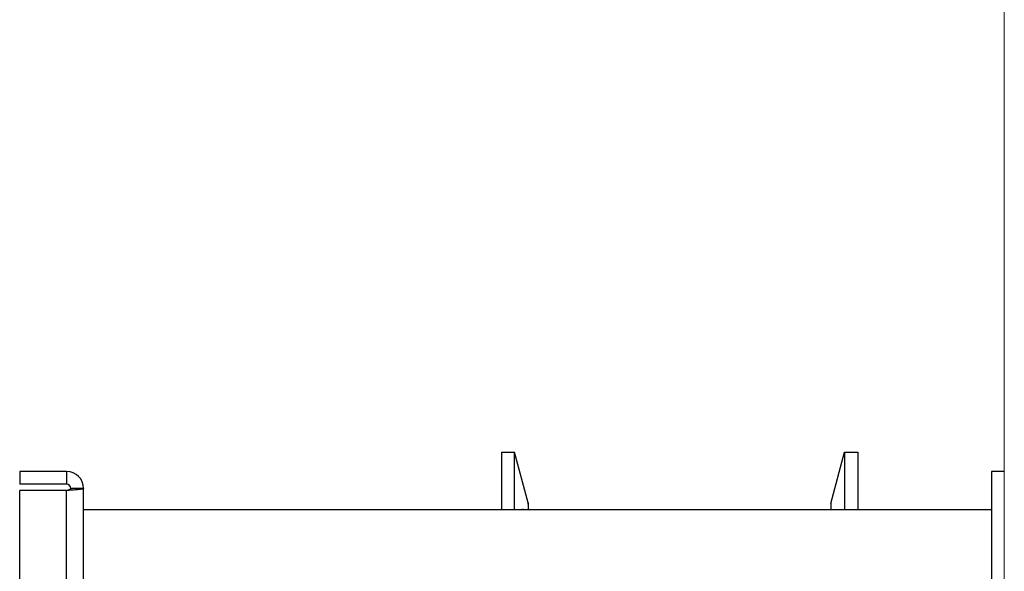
# Model space of a CAD drawing. Header units: millimetres. Extents: x 178516 to 426772, y -178579 to -115871.
# Tile 142 of 256: x 315889 to 316120, y -132120 to -131991. Entities that reach past the tile are written whole.
import ezdxf

# ---------------------------------------------------------------- set-up
doc = ezdxf.new("R2010")
doc.units = ezdxf.units.MM
doc.header["$MEASUREMENT"] = 0
doc.layers.get('0').update_dxf_attribs({"color": 252, "lineweight": 5})
for name, color, linetype in [('AHU03-3-42843OBJ', 7, 'Continuous'), ('AHU03-3-42950OBJ', 7, 'Continuous'), ('AHU03-3-68109OBJ', 7, 'Continuous'), ('AHU03-3-68634OBJ', 7, 'Continuous'), ('AHU03-3-68635OBJ', 7, 'Continuous')]:
    doc.layers.add(name, color=color, linetype=linetype)
doc.layers.add('IS_centrale', color=7, linetype='Continuous', lineweight=13)

# ---------------------------------------------------------------- blocks, each defined once
blk = doc.blocks.new('VVS030s_FLX1_250_0.38kW_2.00x2v2_t')
at = {"color": 7}
blk.add_line((10, 1020), (10, 0), dxfattribs=at)
at = {"layer": 'AHU03-3-42843OBJ', "color": 7, "linetype": 'Continuous'}
for p, q in [((121.67, 624.53), (121.67, 625.89)), ((121.71, 624.27), (121.71, 625.89)), ((121.71, 624.27), (124.89, 612.39)), ((122.8, 625.89), (122.82, 625.87)), ((124.89, 625.89), (124.89, 612.39)), ((127.84, 625.89), (127.84, 612.39)), ((127.84, 612.39), (124.89, 612.39))]:
    blk.add_line(p, q, dxfattribs=at)
for centre, radius, start, end in [((122.67, 624.53), 1, 180, 195), ((121.02, 625.45), 1.85, 13.1412, 13.956)]:
    blk.add_arc(centre, radius, start, end, dxfattribs=at)
blk.add_open_spline([(122.82, 625.87), (122.84, 625.84), (122.86, 625.8), (122.9, 625.76), (122.92, 625.75), (122.93, 625.75), (122.94, 625.76), (122.95, 625.77), (122.95, 625.8), (122.96, 625.84), (122.96, 625.87), (122.96, 625.89)], degree=3, knots=[0, 0, 0, 0, 0.341761, 0.444491, 0.510643, 0.539513, 0.572763, 0.614514, 0.666977, 0.807926, 1, 1, 1, 1], dxfattribs=at)
at = {"layer": 'AHU03-3-42950OBJ', "color": 7, "linetype": 'Continuous'}
for p, q in [((44.35, 612.39), (44.35, 625.89)), ((47.46, 612.39), (47.46, 625.89)), ((50.67, 624.39), (47.46, 612.39)), ((50.67, 624.39), (50.67, 625.89)), ((47.46, 612.39), (44.35, 612.39))]:
    blk.add_line(p, q, dxfattribs=at)
at = {"layer": 'AHU03-3-68109OBJ', "color": 7, "linetype": 'Continuous'}
for p, q in [((13, 616.89), (13, 892.89)), ((10, 616.89), (13, 616.89))]:
    blk.add_line(p, q, dxfattribs=at)
at = {"layer": 'AHU03-3-68634OBJ', "color": 7, "linetype": 'Continuous'}
for p, q in [((225.97, 888.89), (225.97, 620.89)), ((229.97, 888.39), (229.97, 621.39)), ((240.97, 888.39), (240.97, 621.39)), ((228.94, 621.31), (229.35, 621.34)), ((229.35, 621.34), (229.97, 621.39)), ((229.97, 621.39), (240.97, 621.39)), ((225.97, 620.89), (228.97, 620.89)), ((229.97, 619.89), (240.97, 619.89)), ((229.97, 616.89), (229.97, 619.89)), ((240.97, 616.89), (240.97, 619.89)), ((229.97, 616.89), (240.97, 616.89))]:
    blk.add_line(p, q, dxfattribs=at)
for radius in [4, 1]:
    blk.add_arc((229.97, 620.89), radius, 180, 270, dxfattribs=at)
for points, knots in [([(228.97, 620.89), (228.97, 620.94), (229.07, 621.06), (229.41, 621.22), (229.74, 621.32), (229.97, 621.39)], [0, 0, 0, 0, 0.127649, 0.345895, 1, 1, 1, 1]), ([(225.97, 620.89), (225.97, 620.92), (226.06, 620.97), (226.21, 621.01), (226.48, 621.06), (226.99, 621.13), (227.83, 621.22), (228.54, 621.28), (228.94, 621.31)], [0, 0, 0, 0, 0.024786, 0.080227, 0.168255, 0.287048, 0.604561, 1, 1, 1, 1])]:
    blk.add_open_spline(points, degree=3, knots=knots, dxfattribs=at)
at = {"layer": 'AHU03-3-68635OBJ', "color": 7, "linetype": 'Continuous'}
blk.add_line((13, 625.89), (225.97, 625.89), dxfattribs=at)
blk = doc.blocks.new('A$C680519BF')
at = {"extrusion": (1.22461e-16, 0, -1)}
blk.add_blockref('VVS030s_FLX1_250_0.38kW_2.00x2v2_t', (2069.83, 89.5), dxfattribs=at)

msp = doc.modelspace()

# ---------------------------------------------------------------- block references
at = {"layer": 'IS_centrale', "xscale": -1, "rotation": 180}
msp.add_blockref('A$C680519BF', (318199.76, -131390.16), dxfattribs=at)

doc.saveas('drawing.dxf')
